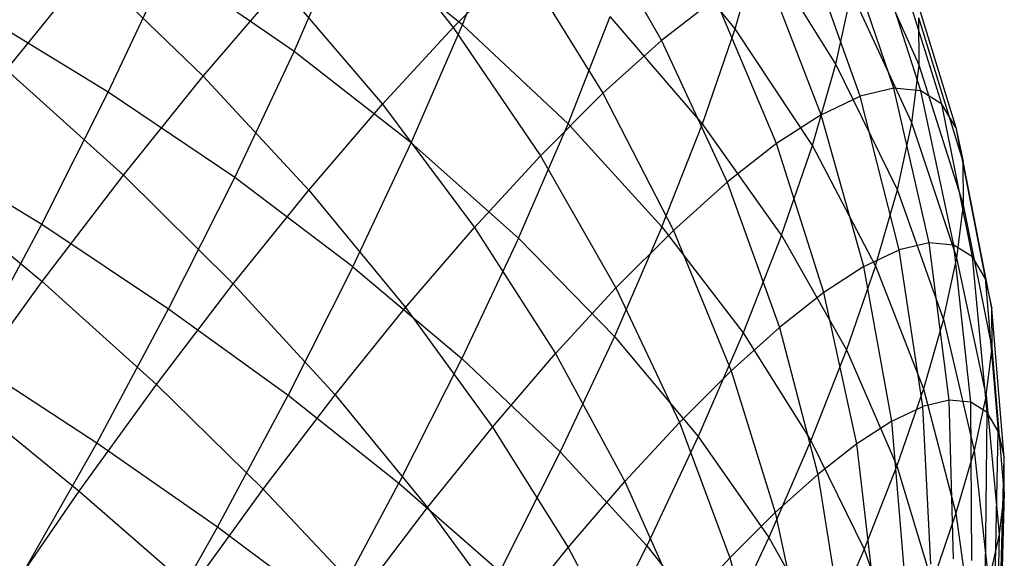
# Model space of a CAD drawing. Extents: x -11.4 to 11.4, y 1.8 to 24.6.
# Tile 42 of 199: x -0.637 to -0.007, y 6.402 to 6.746. Entities that reach past the tile are written whole.
import ezdxf

# ---------------------------------------------------------------- set-up
doc = ezdxf.new("R2010")
doc.units = 0
doc.header["$MEASUREMENT"] = 0
doc.layers.get('0').update_dxf_attribs({"color": 13, "linetype": 'CONTINUOUS'})

# ---------------------------------------------------------------- blocks, each defined once
blk = doc.blocks.new('GRUPUJ_4')
at = {"color": 0}
for p, q in [((10.98276, 4.9778, 3.51146), (11.0451, 4.89907, 3.52571)), ((10.98276, 4.9778, 3.51146), (11.0451, 4.89907, 3.52571)), ((11.12813, 4.97796, 3.66001), (11.17821, 4.89066, 3.67257)), ((11.12813, 4.97796, 3.66001), (11.17821, 4.89066, 3.67257)), ((11.05093, 4.90068, 4.8965), (11.07869, 4.97132, 4.83094)), ((11.05093, 4.90068, 4.8965), (11.07869, 4.97132, 4.83094)), ((11.22526, 4.89814, 4.67741), (11.16724, 4.96934, 4.72045)), ((11.22526, 4.89814, 4.67741), (11.16724, 4.96934, 4.72045)), ((10.94335, 4.88377, 4.98964), (10.97666, 4.96053, 4.93099)), ((10.94335, 4.88377, 4.98964), (10.97666, 4.96053, 4.93099)), ((11.05093, 4.90068, 4.8965), (10.97666, 4.96053, 4.93099)), ((11.05093, 4.90068, 4.8965), (10.97666, 4.96053, 4.93099)), ((11.34281, 4.87489, 4.36845), (11.30456, 4.96106, 4.40584)), ((11.34281, 4.87489, 4.36845), (11.30456, 4.96106, 4.40584)), ((11.3266, 4.86023, 3.96548), (11.2942, 4.95613, 3.97183)), ((11.3266, 4.86023, 3.96548), (11.2942, 4.95613, 3.97183)), ((11.34401, 4.85856, 4.03909), (11.31318, 4.95432, 4.05205)), ((11.34401, 4.85856, 4.03909), (11.31318, 4.95432, 4.05205)), ((11.22526, 4.89814, 4.67741), (11.24111, 4.95305, 4.6036)), ((11.22526, 4.89814, 4.67741), (11.24111, 4.95305, 4.6036)), ((11.28966, 4.87564, 4.55958), (11.24111, 4.95305, 4.6036)), ((11.28966, 4.87564, 4.55958), (11.24111, 4.95305, 4.6036)), ((11.30525, 4.85513, 3.89308), (11.27094, 4.95058, 3.89292)), ((11.30525, 4.85513, 3.89308), (11.27094, 4.95058, 3.89292)), ((11.0451, 4.89907, 3.52571), (11.08801, 4.94189, 3.59001)), ((11.0451, 4.89907, 3.52571), (11.08801, 4.94189, 3.59001)), ((11.08801, 4.94189, 3.59001), (11.14077, 4.857, 3.60726)), ((11.08801, 4.94189, 3.59001), (11.14077, 4.857, 3.60726)), ((11.3573, 4.85014, 4.1131), (11.32766, 4.94514, 4.1327)), ((11.3573, 4.85014, 4.1131), (11.32766, 4.94514, 4.1327)), ((10.75945, 4.87191, 3.33712), (10.81272, 4.93795, 3.38482)), ((10.75945, 4.87191, 3.33712), (10.81272, 4.93795, 3.38482)), ((10.81272, 4.93795, 3.38482), (10.88527, 4.86804, 3.39652)), ((10.81272, 4.93795, 3.38482), (10.88527, 4.86804, 3.39652)), ((10.82455, 4.85773, 5.06725), (10.86283, 4.93907, 5.01698)), ((10.82455, 4.85773, 5.06725), (10.86283, 4.93907, 5.01698)), ((10.94335, 4.88377, 4.98964), (10.86283, 4.93907, 5.01698)), ((10.94335, 4.88377, 4.98964), (10.86283, 4.93907, 5.01698)), ((11.28021, 4.84332, 3.82266), (11.24365, 4.9377, 3.81618)), ((11.28021, 4.84332, 3.82266), (11.24365, 4.9377, 3.81618)), ((11.33749, 4.92871, 4.2129), (11.36632, 4.83507, 4.18669)), ((11.33749, 4.92871, 4.2129), (11.36632, 4.83507, 4.18669)), ((10.88527, 4.86804, 3.39652), (10.93498, 4.92595, 3.45028)), ((10.88527, 4.86804, 3.39652), (10.93498, 4.92595, 3.45028)), ((10.93498, 4.92595, 3.45028), (10.99987, 4.84998, 3.46779)), ((10.93498, 4.92595, 3.45028), (10.99987, 4.84998, 3.46779)), ((11.21262, 4.91766, 3.74246), (11.17821, 4.89066, 3.67257)), ((11.21262, 4.91766, 3.74246), (11.17821, 4.89066, 3.67257)), ((11.25174, 4.82492, 3.75502), (11.21262, 4.91766, 3.74246)), ((11.25174, 4.82492, 3.75502), (11.21262, 4.91766, 3.74246)), ((11.28966, 4.87564, 4.55958), (11.29967, 4.92161, 4.48477)), ((11.28966, 4.87564, 4.55958), (11.29967, 4.92161, 4.48477)), ((11.33825, 4.83808, 4.4421), (11.29967, 4.92161, 4.48477)), ((11.33825, 4.83808, 4.4421), (11.29967, 4.92161, 4.48477)), ((10.82455, 4.85773, 5.06725), (10.73938, 4.90955, 5.08593)), ((10.82455, 4.85773, 5.06725), (10.73938, 4.90955, 5.08593)), ((11.11844, 4.83752, 4.85476), (11.14538, 4.90608, 4.79113)), ((11.11844, 4.83752, 4.85476), (11.14538, 4.90608, 4.79113)), ((11.2043, 4.83747, 4.7452), (11.14538, 4.90608, 4.79113)), ((11.2043, 4.83747, 4.7452), (11.14538, 4.90608, 4.79113)), ((11.34281, 4.87489, 4.36845), (11.34256, 4.90521, 4.29178)), ((11.37097, 4.8135, 4.25907), (11.34256, 4.90521, 4.29178)), ((11.34281, 4.87489, 4.36845), (11.34256, 4.90521, 4.29178)), ((11.37097, 4.8135, 4.25907), (11.34256, 4.90521, 4.29178)), ((10.99987, 4.84998, 3.46779), (11.0451, 4.89907, 3.52571)), ((10.99987, 4.84998, 3.46779), (11.0451, 4.89907, 3.52571)), ((11.01824, 4.82534, 4.95407), (11.05093, 4.90068, 4.8965)), ((11.01824, 4.82534, 4.95407), (11.05093, 4.90068, 4.8965)), ((11.0451, 4.89907, 3.52571), (11.10074, 4.81705, 3.54726)), ((11.0451, 4.89907, 3.52571), (11.10074, 4.81705, 3.54726)), ((11.11844, 4.83752, 4.85476), (11.05093, 4.90068, 4.8965)), ((11.11844, 4.83752, 4.85476), (11.05093, 4.90068, 4.8965)), ((11.2043, 4.83747, 4.7452), (11.22526, 4.89814, 4.67741)), ((11.2043, 4.83747, 4.7452), (11.22526, 4.89814, 4.67741)), ((11.27466, 4.82366, 4.62946), (11.22526, 4.89814, 4.67741)), ((11.27466, 4.82366, 4.62946), (11.22526, 4.89814, 4.67741)), ((11.14077, 4.857, 3.60726), (11.17821, 4.89066, 3.67257)), ((11.14077, 4.857, 3.60726), (11.17821, 4.89066, 3.67257)), ((11.17821, 4.89066, 3.67257), (11.22016, 4.80014, 3.69088)), ((11.17821, 4.89066, 3.67257), (11.22016, 4.80014, 3.69088)), ((10.90537, 4.80307, 5.03952), (10.94335, 4.88377, 4.98964)), ((10.90537, 4.80307, 5.03952), (10.94335, 4.88377, 4.98964)), ((11.01824, 4.82534, 4.95407), (10.94335, 4.88377, 4.98964)), ((11.01824, 4.82534, 4.95407), (10.94335, 4.88377, 4.98964)), ((10.75945, 4.87191, 3.33712), (10.83418, 4.8047, 3.35077)), ((10.75945, 4.87191, 3.33712), (10.83418, 4.8047, 3.35077)), ((11.27466, 4.82366, 4.62946), (11.28966, 4.87564, 4.55958)), ((11.27466, 4.82366, 4.62946), (11.28966, 4.87564, 4.55958)), ((11.32892, 4.79519, 4.5119), (11.28966, 4.87564, 4.55958)), ((11.32892, 4.79519, 4.5119), (11.28966, 4.87564, 4.55958)), ((11.33825, 4.83808, 4.4421), (11.34281, 4.87489, 4.36845)), ((11.33825, 4.83808, 4.4421), (11.34281, 4.87489, 4.36845)), ((11.3712, 4.78567, 4.32943), (11.34281, 4.87489, 4.36845)), ((11.3712, 4.78567, 4.32943), (11.34281, 4.87489, 4.36845)), ((10.83418, 4.8047, 3.35077), (10.88527, 4.86804, 3.39652)), ((10.83418, 4.8047, 3.35077), (10.88527, 4.86804, 3.39652)), ((10.88527, 4.86804, 3.39652), (10.95281, 4.79516, 3.4169)), ((10.88527, 4.86804, 3.39652), (10.95281, 4.79516, 3.4169)), ((11.3266, 4.86023, 3.96548), (11.30525, 4.85513, 3.89308)), ((11.3266, 4.86023, 3.96548), (11.30525, 4.85513, 3.89308)), ((11.34401, 4.85856, 4.03909), (11.3266, 4.86023, 3.96548)), ((11.3493, 4.76144, 3.96178), (11.3266, 4.86023, 3.96548)), ((11.34401, 4.85856, 4.03909), (11.3266, 4.86023, 3.96548)), ((11.3493, 4.76144, 3.96178), (11.3266, 4.86023, 3.96548)), ((10.78199, 4.77332, 5.10812), (10.82455, 4.85773, 5.06725)), ((10.78199, 4.77332, 5.10812), (10.82455, 4.85773, 5.06725)), ((10.90537, 4.80307, 5.03952), (10.82455, 4.85773, 5.06725)), ((10.90537, 4.80307, 5.03952), (10.82455, 4.85773, 5.06725)), ((11.10074, 4.81705, 3.54726), (11.14077, 4.857, 3.60726)), ((11.10074, 4.81705, 3.54726), (11.14077, 4.857, 3.60726)), ((11.14077, 4.857, 3.60726), (11.18581, 4.76926, 3.63096)), ((11.14077, 4.857, 3.60726), (11.18581, 4.76926, 3.63096)), ((11.28021, 4.84332, 3.82266), (11.30525, 4.85513, 3.89308)), ((11.28021, 4.84332, 3.82266), (11.30525, 4.85513, 3.89308)), ((11.3301, 4.75685, 3.89664), (11.30525, 4.85513, 3.89308)), ((11.3301, 4.75685, 3.89664), (11.30525, 4.85513, 3.89308)), ((11.36496, 4.75994, 4.028), (11.34401, 4.85856, 4.03909)), ((11.3573, 4.85014, 4.1131), (11.34401, 4.85856, 4.03909)), ((11.36496, 4.75994, 4.028), (11.34401, 4.85856, 4.03909)), ((11.3573, 4.85014, 4.1131), (11.34401, 4.85856, 4.03909)), ((10.95281, 4.79516, 3.4169), (10.99987, 4.84998, 3.46779)), ((10.95281, 4.79516, 3.4169), (10.99987, 4.84998, 3.46779)), ((10.99987, 4.84998, 3.46779), (11.05853, 4.77125, 3.49323)), ((10.99987, 4.84998, 3.46779), (11.05853, 4.77125, 3.49323)), ((11.36632, 4.83507, 4.18669), (11.3573, 4.85014, 4.1131)), ((11.37692, 4.75237, 4.09457), (11.3573, 4.85014, 4.1131)), ((11.36632, 4.83507, 4.18669), (11.3573, 4.85014, 4.1131)), ((11.37692, 4.75237, 4.09457), (11.3573, 4.85014, 4.1131)), ((11.28021, 4.84332, 3.82266), (11.25174, 4.82492, 3.75502)), ((11.28021, 4.84332, 3.82266), (11.25174, 4.82492, 3.75502)), ((11.30757, 4.74623, 3.8333), (11.28021, 4.84332, 3.82266)), ((11.30757, 4.74623, 3.8333), (11.28021, 4.84332, 3.82266)), ((11.0867, 4.7644, 4.91064), (11.11844, 4.83752, 4.85476)), ((11.0867, 4.7644, 4.91064), (11.11844, 4.83752, 4.85476)), ((11.17846, 4.77172, 4.80622), (11.11844, 4.83752, 4.85476)), ((11.17846, 4.77172, 4.80622), (11.11844, 4.83752, 4.85476)), ((11.17846, 4.77172, 4.80622), (11.2043, 4.83747, 4.7452)), ((11.17846, 4.77172, 4.80622), (11.2043, 4.83747, 4.7452)), ((11.25482, 4.76623, 4.69363), (11.2043, 4.83747, 4.7452)), ((11.25482, 4.76623, 4.69363), (11.2043, 4.83747, 4.7452)), ((11.32892, 4.79519, 4.5119), (11.33825, 4.83808, 4.4421)), ((11.32892, 4.79519, 4.5119), (11.33825, 4.83808, 4.4421)), ((11.36702, 4.7519, 4.397), (11.33825, 4.83808, 4.4421)), ((11.36702, 4.7519, 4.397), (11.33825, 4.83808, 4.4421)), ((11.36632, 4.83507, 4.18669), (11.38503, 4.7388, 4.16078)), ((11.36632, 4.83507, 4.18669), (11.37097, 4.8135, 4.25907)), ((11.36632, 4.83507, 4.18669), (11.38503, 4.7388, 4.16078)), ((11.36632, 4.83507, 4.18669), (11.37097, 4.8135, 4.25907)), ((10.69694, 4.82537, 5.12668), (10.78199, 4.77332, 5.10812)), ((10.69694, 4.82537, 5.12668), (10.78199, 4.77332, 5.10812)), ((10.98096, 4.74613, 5.00302), (11.01824, 4.82534, 4.95407)), ((10.98096, 4.74613, 5.00302), (11.01824, 4.82534, 4.95407)), ((11.0867, 4.7644, 4.91064), (11.01824, 4.82534, 4.95407)), ((11.0867, 4.7644, 4.91064), (11.01824, 4.82534, 4.95407)), ((11.25174, 4.82492, 3.75502), (11.22016, 4.80014, 3.69088)), ((11.25174, 4.82492, 3.75502), (11.22016, 4.80014, 3.69088)), ((11.28196, 4.72968, 3.77245), (11.25174, 4.82492, 3.75502)), ((11.28196, 4.72968, 3.77245), (11.25174, 4.82492, 3.75502)), ((11.25482, 4.76623, 4.69363), (11.27466, 4.82366, 4.62946)), ((11.25482, 4.76623, 4.69363), (11.27466, 4.82366, 4.62946)), ((11.31492, 4.74668, 4.57709), (11.27466, 4.82366, 4.62946)), ((11.31492, 4.74668, 4.57709), (11.27466, 4.82366, 4.62946)), ((11.05853, 4.77125, 3.49323), (11.10074, 4.81705, 3.54726)), ((11.05853, 4.77125, 3.49323), (11.10074, 4.81705, 3.54726)), ((11.10074, 4.81705, 3.54726), (11.14907, 4.7326, 3.5759)), ((11.10074, 4.81705, 3.54726), (11.14907, 4.7326, 3.5759)), ((11.3712, 4.78567, 4.32943), (11.37097, 4.8135, 4.25907)), ((11.3712, 4.78567, 4.32943), (11.37097, 4.8135, 4.25907)), ((11.38922, 4.7194, 4.22588), (11.37097, 4.8135, 4.25907)), ((11.38922, 4.7194, 4.22588), (11.37097, 4.8135, 4.25907)), ((10.78226, 4.73664, 3.31353), (10.83418, 4.8047, 3.35077)), ((10.78226, 4.73664, 3.31353), (10.83418, 4.8047, 3.35077)), ((10.83418, 4.8047, 3.35077), (10.90444, 4.7352, 3.37359)), ((10.83418, 4.8047, 3.35077), (10.90444, 4.7352, 3.37359)), ((10.86314, 4.71931, 5.08007), (10.90537, 4.80307, 5.03952)), ((10.86314, 4.71931, 5.08007), (10.90537, 4.80307, 5.03952)), ((10.98096, 4.74613, 5.00302), (10.90537, 4.80307, 5.03952)), ((10.98096, 4.74613, 5.00302), (10.90537, 4.80307, 5.03952)), ((10.70531, 4.80094, 3.29829), (10.78226, 4.73664, 3.31353)), ((10.70531, 4.80094, 3.29829), (10.78226, 4.73664, 3.31353)), ((11.18581, 4.76926, 3.63096), (11.22016, 4.80014, 3.69088)), ((11.18581, 4.76926, 3.63096), (11.22016, 4.80014, 3.69088)), ((11.22016, 4.80014, 3.69088), (11.25355, 4.70739, 3.71476)), ((11.22016, 4.80014, 3.69088), (11.25355, 4.70739, 3.71476)), ((10.90444, 4.7352, 3.37359), (10.95281, 4.79516, 3.4169)), ((10.90444, 4.7352, 3.37359), (10.95281, 4.79516, 3.4169)), ((10.95281, 4.79516, 3.4169), (11.01463, 4.72009, 3.44574)), ((10.95281, 4.79516, 3.4169), (11.01463, 4.72009, 3.44574)), ((11.31492, 4.74668, 4.57709), (11.32892, 4.79519, 4.5119)), ((11.31492, 4.74668, 4.57709), (11.32892, 4.79519, 4.5119)), ((11.35845, 4.71254, 4.46105), (11.32892, 4.79519, 4.5119)), ((11.35845, 4.71254, 4.46105), (11.32892, 4.79519, 4.5119)), ((11.36702, 4.7519, 4.397), (11.3712, 4.78567, 4.32943)), ((11.36702, 4.7519, 4.397), (11.3712, 4.78567, 4.32943)), ((11.38943, 4.69437, 4.28917), (11.3712, 4.78567, 4.32943)), ((11.38943, 4.69437, 4.28917), (11.3712, 4.78567, 4.32943)), ((10.73561, 4.68675, 5.13914), (10.78199, 4.77332, 5.10812)), ((10.73561, 4.68675, 5.13914), (10.78199, 4.77332, 5.10812)), ((10.78199, 4.77332, 5.10812), (10.86314, 4.71931, 5.08007)), ((10.78199, 4.77332, 5.10812), (10.86314, 4.71931, 5.08007)), ((11.01463, 4.72009, 3.44574), (11.05853, 4.77125, 3.49323)), ((11.01463, 4.72009, 3.44574), (11.05853, 4.77125, 3.49323)), ((11.05853, 4.77125, 3.49323), (11.11035, 4.69057, 3.52632)), ((11.05853, 4.77125, 3.49323), (11.11035, 4.69057, 3.52632)), ((11.17846, 4.77172, 4.80622), (11.14803, 4.70159, 4.85981)), ((11.17846, 4.77172, 4.80622), (11.14803, 4.70159, 4.85981)), ((11.17846, 4.77172, 4.80622), (11.23036, 4.70398, 4.75139)), ((11.17846, 4.77172, 4.80622), (11.23036, 4.70398, 4.75139)), ((11.0867, 4.7644, 4.91064), (11.05052, 4.68752, 4.95815)), ((11.0867, 4.7644, 4.91064), (11.05052, 4.68752, 4.95815)), ((11.0867, 4.7644, 4.91064), (11.14803, 4.70159, 4.85981)), ((11.0867, 4.7644, 4.91064), (11.14803, 4.70159, 4.85981)), ((11.14907, 4.7326, 3.5759), (11.18581, 4.76926, 3.63096)), ((11.14907, 4.7326, 3.5759), (11.18581, 4.76926, 3.63096)), ((11.18581, 4.76926, 3.63096), (11.22265, 4.67961, 3.66085)), ((11.18581, 4.76926, 3.63096), (11.22265, 4.67961, 3.66085)), ((11.25482, 4.76623, 4.69363), (11.23036, 4.70398, 4.75139)), ((11.25482, 4.76623, 4.69363), (11.23036, 4.70398, 4.75139)), ((11.25482, 4.76623, 4.69363), (11.29641, 4.6931, 4.63696)), ((11.25482, 4.76623, 4.69363), (11.29641, 4.6931, 4.63696)), ((11.3493, 4.76144, 3.96178), (11.3301, 4.75685, 3.89664)), ((11.3493, 4.76144, 3.96178), (11.3301, 4.75685, 3.89664)), ((11.36496, 4.75994, 4.028), (11.3493, 4.76144, 3.96178)), ((11.36496, 4.75994, 4.028), (11.3493, 4.76144, 3.96178)), ((11.36206, 4.66082, 3.96076), (11.3493, 4.76144, 3.96178)), ((11.36206, 4.66082, 3.96076), (11.3493, 4.76144, 3.96178)), ((11.37692, 4.75237, 4.09457), (11.36496, 4.75994, 4.028)), ((11.37581, 4.6595, 4.01888), (11.36496, 4.75994, 4.028)), ((11.37692, 4.75237, 4.09457), (11.36496, 4.75994, 4.028)), ((11.37581, 4.6595, 4.01888), (11.36496, 4.75994, 4.028)), ((11.30757, 4.74623, 3.8333), (11.3301, 4.75685, 3.89664)), ((11.30757, 4.74623, 3.8333), (11.3301, 4.75685, 3.89664)), ((11.34521, 4.65679, 3.90358), (11.3301, 4.75685, 3.89664)), ((11.34521, 4.65679, 3.90358), (11.3301, 4.75685, 3.89664)), ((11.35845, 4.71254, 4.46105), (11.36702, 4.7519, 4.397)), ((11.35845, 4.71254, 4.46105), (11.36702, 4.7519, 4.397)), ((11.38566, 4.66399, 4.34996), (11.36702, 4.7519, 4.397)), ((11.38566, 4.66399, 4.34996), (11.36702, 4.7519, 4.397)), ((11.38503, 4.7388, 4.16078), (11.37692, 4.75237, 4.09457)), ((11.38631, 4.65286, 4.07732), (11.37692, 4.75237, 4.09457)), ((11.38503, 4.7388, 4.16078), (11.37692, 4.75237, 4.09457)), ((11.38631, 4.65286, 4.07732), (11.37692, 4.75237, 4.09457)), ((10.98096, 4.74613, 5.00302), (10.93951, 4.66393, 5.04282)), ((10.98096, 4.74613, 5.00302), (10.93951, 4.66393, 5.04282)), ((10.98096, 4.74613, 5.00302), (11.05052, 4.68752, 4.95815)), ((10.98096, 4.74613, 5.00302), (11.05052, 4.68752, 4.95815)), ((11.30757, 4.74623, 3.8333), (11.28196, 4.72968, 3.77245)), ((11.30757, 4.74623, 3.8333), (11.28196, 4.72968, 3.77245)), ((11.31492, 4.74668, 4.57709), (11.29641, 4.6931, 4.63696)), ((11.31492, 4.74668, 4.57709), (11.29641, 4.6931, 4.63696)), ((11.32543, 4.64747, 3.84798), (11.30757, 4.74623, 3.8333)), ((11.32543, 4.64747, 3.84798), (11.30757, 4.74623, 3.8333)), ((11.31492, 4.74668, 4.57709), (11.34561, 4.66803, 4.52087)), ((11.31492, 4.74668, 4.57709), (11.34561, 4.66803, 4.52087)), ((10.73008, 4.66459, 3.28521), (10.78226, 4.73664, 3.31353)), ((10.73008, 4.66459, 3.28521), (10.78226, 4.73664, 3.31353)), ((10.78226, 4.73664, 3.31353), (10.8553, 4.67077, 3.33834)), ((10.78226, 4.73664, 3.31353), (10.8553, 4.67077, 3.33834)), ((10.8553, 4.67077, 3.33834), (10.90444, 4.7352, 3.37359)), ((10.8553, 4.67077, 3.33834), (10.90444, 4.7352, 3.37359)), ((10.90444, 4.7352, 3.37359), (10.9695, 4.66415, 3.40534)), ((10.90444, 4.7352, 3.37359), (10.9695, 4.66415, 3.40534)), ((11.38503, 4.7388, 4.16078), (11.39343, 4.64095, 4.13543)), ((11.38503, 4.7388, 4.16078), (11.39343, 4.64095, 4.13543)), ((11.38503, 4.7388, 4.16078), (11.38922, 4.7194, 4.22588)), ((11.38503, 4.7388, 4.16078), (11.38922, 4.7194, 4.22588)), ((11.11035, 4.69057, 3.52632), (11.14907, 4.7326, 3.5759)), ((11.11035, 4.69057, 3.52632), (11.14907, 4.7326, 3.5759)), ((11.14907, 4.7326, 3.5759), (11.1896, 4.64663, 3.61132)), ((11.14907, 4.7326, 3.5759), (11.1896, 4.64663, 3.61132)), ((11.28196, 4.72968, 3.77245), (11.25355, 4.70739, 3.71476)), ((11.28196, 4.72968, 3.77245), (11.25355, 4.70739, 3.71476)), ((11.30296, 4.63294, 3.79457), (11.28196, 4.72968, 3.77245)), ((11.30296, 4.63294, 3.79457), (11.28196, 4.72968, 3.77245)), ((10.81712, 4.63342, 5.11085), (10.86314, 4.71931, 5.08007)), ((10.81712, 4.63342, 5.11085), (10.86314, 4.71931, 5.08007)), ((10.86314, 4.71931, 5.08007), (10.93951, 4.66393, 5.04282)), ((10.86314, 4.71931, 5.08007), (10.93951, 4.66393, 5.04282)), ((10.9695, 4.66415, 3.40534), (11.01463, 4.72009, 3.44574)), ((10.9695, 4.66415, 3.40534), (11.01463, 4.72009, 3.44574)), ((11.01463, 4.72009, 3.44574), (11.07006, 4.64364, 3.48275)), ((11.01463, 4.72009, 3.44574), (11.07006, 4.64364, 3.48275)), ((11.38943, 4.69437, 4.28917), (11.38922, 4.7194, 4.22588)), ((11.38943, 4.69437, 4.28917), (11.38922, 4.7194, 4.22588)), ((11.3971, 4.62392, 4.19257), (11.38922, 4.7194, 4.22588)), ((11.3971, 4.62392, 4.19257), (11.38922, 4.7194, 4.22588)), ((11.35845, 4.71254, 4.46105), (11.34561, 4.66803, 4.52087)), ((11.35845, 4.71254, 4.46105), (11.34561, 4.66803, 4.52087)), ((11.35845, 4.71254, 4.46105), (11.37796, 4.62858, 4.40758)), ((11.35845, 4.71254, 4.46105), (11.37796, 4.62858, 4.40758)), ((11.14803, 4.70159, 4.85981), (11.11333, 4.62787, 4.90537)), ((11.14803, 4.70159, 4.85981), (11.11333, 4.62787, 4.90537)), ((11.14803, 4.70159, 4.85981), (11.20155, 4.6376, 4.80212)), ((11.14803, 4.70159, 4.85981), (11.20155, 4.6376, 4.80212)), ((11.23036, 4.70398, 4.75139), (11.20155, 4.6376, 4.80212)), ((11.23036, 4.70398, 4.75139), (11.20155, 4.6376, 4.80212)), ((11.22265, 4.67961, 3.66085), (11.25355, 4.70739, 3.71476)), ((11.22265, 4.67961, 3.66085), (11.25355, 4.70739, 3.71476)), ((11.23036, 4.70398, 4.75139), (11.27359, 4.63502, 4.69086)), ((11.23036, 4.70398, 4.75139), (11.27359, 4.63502, 4.69086)), ((11.25355, 4.70739, 3.71476), (11.27802, 4.61338, 3.74393)), ((11.25355, 4.70739, 3.71476), (11.27802, 4.61338, 3.74393)), ((11.07006, 4.64364, 3.48275), (11.11035, 4.69057, 3.52632)), ((11.07006, 4.64364, 3.48275), (11.11035, 4.69057, 3.52632)), ((11.11035, 4.69057, 3.52632), (11.15477, 4.60882, 3.56672)), ((11.11035, 4.69057, 3.52632), (11.15477, 4.60882, 3.56672)), ((11.29641, 4.6931, 4.63696), (11.27359, 4.63502, 4.69086)), ((11.29641, 4.6931, 4.63696), (11.27359, 4.63502, 4.69086)), ((11.29641, 4.6931, 4.63696), (11.32862, 4.61887, 4.57581)), ((11.29641, 4.6931, 4.63696), (11.32862, 4.61887, 4.57581)), ((11.38566, 4.66399, 4.34996), (11.38943, 4.69437, 4.28917)), ((11.38566, 4.66399, 4.34996), (11.38943, 4.69437, 4.28917)), ((11.39729, 4.60195, 4.24813), (11.38943, 4.69437, 4.28917)), ((11.39729, 4.60195, 4.24813), (11.38943, 4.69437, 4.28917)), ((10.81712, 4.63342, 5.11085), (10.73561, 4.68675, 5.13914)), ((10.81712, 4.63342, 5.11085), (10.73561, 4.68675, 5.13914)), ((11.05052, 4.68752, 4.95815), (11.0103, 4.60774, 4.99678)), ((11.05052, 4.68752, 4.95815), (11.0103, 4.60774, 4.99678)), ((11.05052, 4.68752, 4.95815), (11.11333, 4.62787, 4.90537)), ((11.05052, 4.68752, 4.95815), (11.11333, 4.62787, 4.90537)), ((11.1896, 4.64663, 3.61132), (11.22265, 4.67961, 3.66085)), ((11.1896, 4.64663, 3.61132), (11.22265, 4.67961, 3.66085)), ((11.22265, 4.67961, 3.66085), (11.2509, 4.58899, 3.69662)), ((11.22265, 4.67961, 3.66085), (11.2509, 4.58899, 3.69662)), ((10.8059, 4.60257, 3.31153), (10.8553, 4.67077, 3.33834)), ((10.8059, 4.60257, 3.31153), (10.8553, 4.67077, 3.33834)), ((10.8553, 4.67077, 3.33834), (10.92364, 4.60404, 3.37244)), ((10.8553, 4.67077, 3.33834), (10.92364, 4.60404, 3.37244)), ((10.73008, 4.66459, 3.28521), (10.8059, 4.60257, 3.31153)), ((10.73008, 4.66459, 3.28521), (10.8059, 4.60257, 3.31153)), ((10.89434, 4.57962, 5.07303), (10.93951, 4.66393, 5.04282)), ((10.89434, 4.57962, 5.07303), (10.93951, 4.66393, 5.04282)), ((10.92364, 4.60404, 3.37244), (10.9695, 4.66415, 3.40534)), ((10.92364, 4.60404, 3.37244), (10.9695, 4.66415, 3.40534)), ((10.93951, 4.66393, 5.04282), (11.0103, 4.60774, 4.99678)), ((10.93951, 4.66393, 5.04282), (11.0103, 4.60774, 4.99678)), ((10.9695, 4.66415, 3.40534), (11.02865, 4.59231, 3.44567)), ((10.9695, 4.66415, 3.40534), (11.02865, 4.59231, 3.44567)), ((11.34561, 4.66803, 4.52087), (11.32862, 4.61887, 4.57581)), ((11.34561, 4.66803, 4.52087), (11.32862, 4.61887, 4.57581)), ((11.34561, 4.66803, 4.52087), (11.3664, 4.58855, 4.46139)), ((11.34561, 4.66803, 4.52087), (11.3664, 4.58855, 4.46139)), ((11.38566, 4.66399, 4.34996), (11.37796, 4.62858, 4.40758)), ((11.38566, 4.66399, 4.34996), (11.37796, 4.62858, 4.40758)), ((11.38566, 4.66399, 4.34996), (11.39398, 4.57528, 4.30148)), ((11.38566, 4.66399, 4.34996), (11.39398, 4.57528, 4.30148)), ((11.36206, 4.66082, 3.96076), (11.34521, 4.65679, 3.90358)), ((11.36206, 4.66082, 3.96076), (11.34521, 4.65679, 3.90358)), ((11.37581, 4.6595, 4.01888), (11.36206, 4.66082, 3.96076)), ((11.37581, 4.6595, 4.01888), (11.36206, 4.66082, 3.96076)), ((11.36476, 4.55944, 3.96242), (11.36206, 4.66082, 3.96076)), ((11.36476, 4.55944, 3.96242), (11.36206, 4.66082, 3.96076)), ((11.38631, 4.65286, 4.07732), (11.37581, 4.6595, 4.01888)), ((11.37645, 4.55832, 4.01183), (11.37581, 4.6595, 4.01888)), ((11.38631, 4.65286, 4.07732), (11.37581, 4.6595, 4.01888)), ((11.37645, 4.55832, 4.01183), (11.37581, 4.6595, 4.01888)), ((11.32543, 4.64747, 3.84798), (11.34521, 4.65679, 3.90358)), ((11.32543, 4.64747, 3.84798), (11.34521, 4.65679, 3.90358)), ((11.35043, 4.55602, 3.91382), (11.34521, 4.65679, 3.90358)), ((11.35043, 4.55602, 3.91382), (11.34521, 4.65679, 3.90358)), ((11.38537, 4.55267, 4.06151), (11.38631, 4.65286, 4.07732)), ((11.38537, 4.55267, 4.06151), (11.38631, 4.65286, 4.07732)), ((11.39343, 4.64095, 4.13543), (11.38631, 4.65286, 4.07732)), ((11.39343, 4.64095, 4.13543), (11.38631, 4.65286, 4.07732)), ((11.15477, 4.60882, 3.56672), (11.1896, 4.64663, 3.61132)), ((11.15477, 4.60882, 3.56672), (11.1896, 4.64663, 3.61132)), ((11.1896, 4.64663, 3.61132), (11.22189, 4.56005, 3.65314)), ((11.1896, 4.64663, 3.61132), (11.22189, 4.56005, 3.65314)), ((11.32543, 4.64747, 3.84798), (11.30296, 4.63294, 3.79457)), ((11.32543, 4.64747, 3.84798), (11.30296, 4.63294, 3.79457)), ((11.33362, 4.54809, 3.86656), (11.32543, 4.64747, 3.84798)), ((11.33362, 4.54809, 3.86656), (11.32543, 4.64747, 3.84798)), ((11.02865, 4.59231, 3.44567), (11.07006, 4.64364, 3.48275)), ((11.02865, 4.59231, 3.44567), (11.07006, 4.64364, 3.48275)), ((11.07006, 4.64364, 3.48275), (11.11852, 4.5666, 3.52752)), ((11.07006, 4.64364, 3.48275), (11.11852, 4.5666, 3.52752)), ((11.39142, 4.54255, 4.11091), (11.39343, 4.64095, 4.13543)), ((11.39142, 4.54255, 4.11091), (11.39343, 4.64095, 4.13543)), ((11.39343, 4.64095, 4.13543), (11.3971, 4.62392, 4.19257)), ((11.39343, 4.64095, 4.13543), (11.3971, 4.62392, 4.19257)), ((10.76781, 4.54633, 5.13152), (10.81712, 4.63342, 5.11085)), ((10.76781, 4.54633, 5.13152), (10.81712, 4.63342, 5.11085)), ((10.89434, 4.57962, 5.07303), (10.81712, 4.63342, 5.11085)), ((10.89434, 4.57962, 5.07303), (10.81712, 4.63342, 5.11085)), ((11.20155, 4.6376, 4.80212), (11.1687, 4.56781, 4.84526)), ((11.20155, 4.6376, 4.80212), (11.1687, 4.56781, 4.84526)), ((11.20155, 4.6376, 4.80212), (11.24671, 4.57308, 4.73819)), ((11.20155, 4.6376, 4.80212), (11.24671, 4.57308, 4.73819)), ((11.27359, 4.63502, 4.69086), (11.24671, 4.57308, 4.73819)), ((11.27359, 4.63502, 4.69086), (11.24671, 4.57308, 4.73819)), ((11.27359, 4.63502, 4.69086), (11.30768, 4.56557, 4.62527)), ((11.27359, 4.63502, 4.69086), (11.30768, 4.56557, 4.62527)), ((11.30296, 4.63294, 3.79457), (11.27802, 4.61338, 3.74393)), ((11.30296, 4.63294, 3.79457), (11.27802, 4.61338, 3.74393)), ((11.31451, 4.53574, 3.82115), (11.30296, 4.63294, 3.79457)), ((11.31451, 4.53574, 3.82115), (11.30296, 4.63294, 3.79457)), ((11.11333, 4.62787, 4.90537), (11.07475, 4.55136, 4.94242)), ((11.11333, 4.62787, 4.90537), (11.07475, 4.55136, 4.94242)), ((11.11333, 4.62787, 4.90537), (11.1687, 4.56781, 4.84526)), ((11.11333, 4.62787, 4.90537), (11.1687, 4.56781, 4.84526)), ((11.37796, 4.62858, 4.40758), (11.3664, 4.58855, 4.46139)), ((11.37796, 4.62858, 4.40758), (11.3664, 4.58855, 4.46139)), ((11.37796, 4.62858, 4.40758), (11.38722, 4.54421, 4.35206)), ((11.37796, 4.62858, 4.40758), (11.38722, 4.54421, 4.35206)), ((11.39454, 4.52807, 4.15949), (11.3971, 4.62392, 4.19257)), ((11.39454, 4.52807, 4.15949), (11.3971, 4.62392, 4.19257)), ((11.39729, 4.60195, 4.24813), (11.3971, 4.62392, 4.19257)), ((11.39729, 4.60195, 4.24813), (11.3971, 4.62392, 4.19257)), ((11.2509, 4.58899, 3.69662), (11.27802, 4.61338, 3.74393)), ((11.2509, 4.58899, 3.69662), (11.27802, 4.61338, 3.74393)), ((11.27802, 4.61338, 3.74393), (11.29331, 4.51911, 3.7781)), ((11.27802, 4.61338, 3.74393), (11.29331, 4.51911, 3.7781)), ((11.32862, 4.61887, 4.57581), (11.30768, 4.56557, 4.62527)), ((11.32862, 4.61887, 4.57581), (11.30768, 4.56557, 4.62527)), ((11.32862, 4.61887, 4.57581), (11.35112, 4.54432, 4.51082)), ((11.32862, 4.61887, 4.57581), (11.35112, 4.54432, 4.51082)), ((10.96646, 4.52592, 5.02609), (11.0103, 4.60774, 4.99678)), ((10.96646, 4.52592, 5.02609), (11.0103, 4.60774, 4.99678)), ((11.0103, 4.60774, 4.99678), (11.07475, 4.55136, 4.94242)), ((11.0103, 4.60774, 4.99678), (11.07475, 4.55136, 4.94242)), ((11.11852, 4.5666, 3.52752), (11.15477, 4.60882, 3.56672)), ((11.11852, 4.5666, 3.52752), (11.15477, 4.60882, 3.56672)), ((11.15477, 4.60882, 3.56672), (11.19131, 4.52686, 3.61399)), ((11.15477, 4.60882, 3.56672), (11.19131, 4.52686, 3.61399)), ((10.75681, 4.53134, 3.29346), (10.8059, 4.60257, 3.31153)), ((10.75681, 4.53134, 3.29346), (10.8059, 4.60257, 3.31153)), ((10.8059, 4.60257, 3.31153), (10.87756, 4.5404, 3.34743)), ((10.8059, 4.60257, 3.31153), (10.87756, 4.5404, 3.34743)), ((10.87756, 4.5404, 3.34743), (10.92364, 4.60404, 3.37244)), ((10.87756, 4.5404, 3.34743), (10.92364, 4.60404, 3.37244)), ((10.92364, 4.60404, 3.37244), (10.98657, 4.53714, 3.41549)), ((10.92364, 4.60404, 3.37244), (10.98657, 4.53714, 3.41549)), ((11.39729, 4.60195, 4.24813), (11.39398, 4.57528, 4.30148)), ((11.39729, 4.60195, 4.24813), (11.39398, 4.57528, 4.30148)), ((11.39729, 4.60195, 4.24813), (11.3947, 4.5094, 4.20672)), ((11.39729, 4.60195, 4.24813), (11.3947, 4.5094, 4.20672)), ((10.98657, 4.53714, 3.41549), (11.02865, 4.59231, 3.44567)), ((10.98657, 4.53714, 3.41549), (11.02865, 4.59231, 3.44567)), ((11.02865, 4.59231, 3.44567), (11.08127, 4.52042, 3.49417)), ((11.02865, 4.59231, 3.44567), (11.08127, 4.52042, 3.49417)), ((11.22189, 4.56005, 3.65314), (11.2509, 4.58899, 3.69662)), ((11.22189, 4.56005, 3.65314), (11.2509, 4.58899, 3.69662)), ((11.2509, 4.58899, 3.69662), (11.27026, 4.49838, 3.73788)), ((11.2509, 4.58899, 3.69662), (11.27026, 4.49838, 3.73788)), ((11.3664, 4.58855, 4.46139), (11.35112, 4.54432, 4.51082)), ((11.3664, 4.58855, 4.46139), (11.35112, 4.54432, 4.51082)), ((11.3664, 4.58855, 4.46139), (11.37707, 4.50907, 4.39929)), ((11.3664, 4.58855, 4.46139), (11.37707, 4.50907, 4.39929)), ((10.84595, 4.49414, 5.09332), (10.89434, 4.57962, 5.07303)), ((10.84595, 4.49414, 5.09332), (10.89434, 4.57962, 5.07303)), ((10.96646, 4.52592, 5.02609), (10.89434, 4.57962, 5.07303)), ((10.96646, 4.52592, 5.02609), (10.89434, 4.57962, 5.07303)), ((11.24671, 4.57308, 4.73819), (11.21606, 4.50797, 4.77844)), ((11.24671, 4.57308, 4.73819), (11.21606, 4.50797, 4.77844)), ((11.24671, 4.57308, 4.73819), (11.28302, 4.50874, 4.6687)), ((11.24671, 4.57308, 4.73819), (11.28302, 4.50874, 4.6687)), ((11.39398, 4.57528, 4.30148), (11.38722, 4.54421, 4.35206)), ((11.39398, 4.57528, 4.30148), (11.38722, 4.54421, 4.35206)), ((11.39398, 4.57528, 4.30148), (11.39189, 4.48673, 4.25208)), ((11.39398, 4.57528, 4.30148), (11.39189, 4.48673, 4.25208)), ((11.08127, 4.52042, 3.49417), (11.11852, 4.5666, 3.52752)), ((11.08127, 4.52042, 3.49417), (11.11852, 4.5666, 3.52752)), ((11.11852, 4.5666, 3.52752), (11.1595, 4.4898, 3.57959)), ((11.11852, 4.5666, 3.52752), (11.1595, 4.4898, 3.57959)), ((11.1687, 4.56781, 4.84526), (11.13218, 4.49538, 4.88032)), ((11.1687, 4.56781, 4.84526), (11.13218, 4.49538, 4.88032)), ((11.1687, 4.56781, 4.84526), (11.21606, 4.50797, 4.77844)), ((11.1687, 4.56781, 4.84526), (11.21606, 4.50797, 4.77844)), ((11.30768, 4.56557, 4.62527), (11.28302, 4.50874, 4.6687)), ((11.30768, 4.56557, 4.62527), (11.28302, 4.50874, 4.6687)), ((11.30768, 4.56557, 4.62527), (11.33228, 4.49638, 4.55531)), ((11.30768, 4.56557, 4.62527), (11.33228, 4.49638, 4.55531)), ((11.19131, 4.52686, 3.61399), (11.22189, 4.56005, 3.65314)), ((11.19131, 4.52686, 3.61399), (11.22189, 4.56005, 3.65314)), ((11.22189, 4.56005, 3.65314), (11.2456, 4.47377, 3.70092)), ((11.22189, 4.56005, 3.65314), (11.2456, 4.47377, 3.70092))]:
    blk.add_line(p, q, dxfattribs=at)
blk = doc.blocks.new('SATELLITE_M_ZWIS-11230-112')
at = {"color": 0}
blk.add_blockref('GRUPUJ_4', (-11.40464, 1.84184, 0.62927), dxfattribs=at)

msp = doc.modelspace()

# ---------------------------------------------------------------- block references
at = {"color": 0}
msp.add_blockref('SATELLITE_M_ZWIS-11230-112', (0, 0), dxfattribs=at)

doc.saveas('drawing.dxf')
